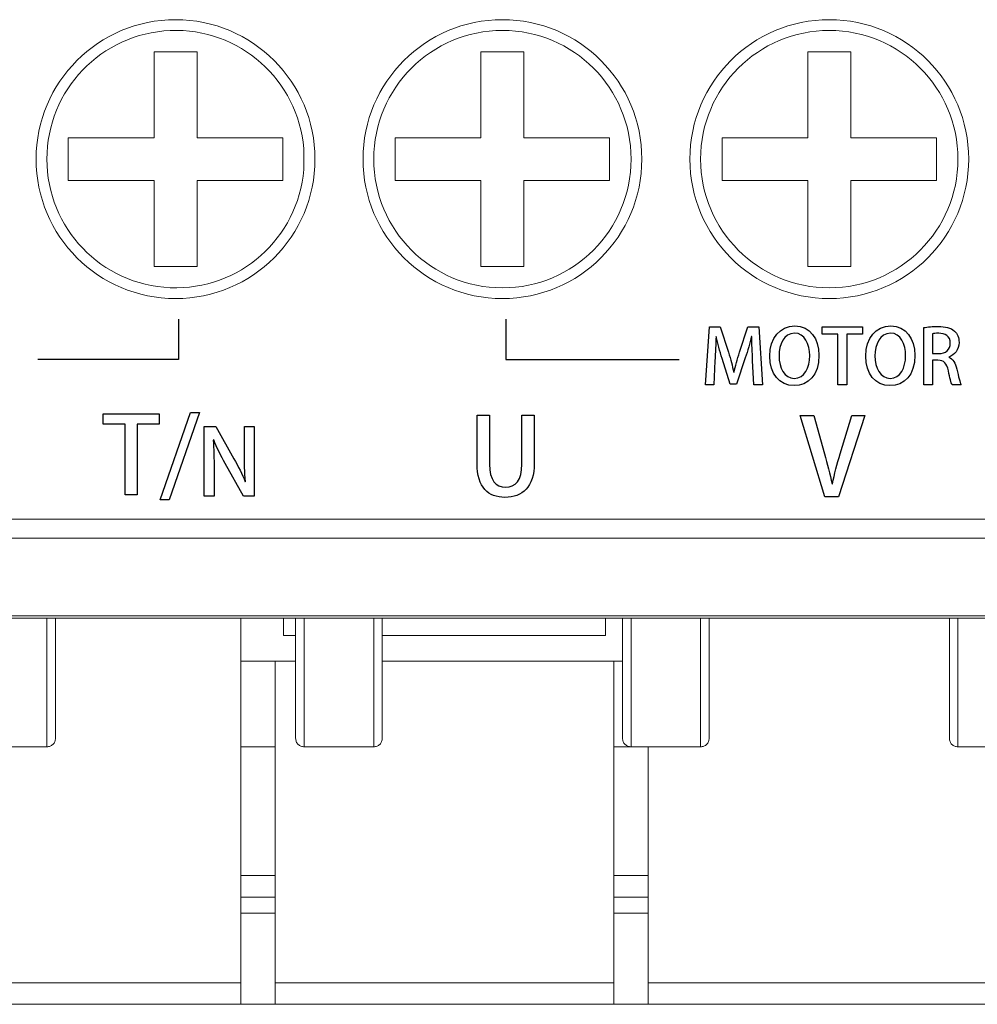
# Model space of a CAD drawing. Header units: millimetres. Extents: x -420 to 420, y -297 to 297.
# Tile 5 of 203: x -306 to -283, y -165 to -142. Entities that reach past the tile are written whole.
import ezdxf

# ---------------------------------------------------------------- set-up
doc = ezdxf.new("R2010")
doc.units = ezdxf.units.MM
doc.header["$MEASUREMENT"] = 0
doc.layers.add('layer 1', color=7, linetype='Continuous')

msp = doc.modelspace()

# ---------------------------------------------------------------- linework, layer by layer
at = {"layer": 'layer 1', "lineweight": 9}
for points, knots in [([(-298.7301, -144.8532), (-298.7301, -143.0582), (-300.1854, -141.6032), (-301.9802, -141.6032), (-301.9802, -141.6032), (-303.7752, -141.6032), (-305.2303, -143.0582), (-305.2303, -144.8532), (-305.2303, -144.8532), (-305.2303, -146.6481), (-303.7752, -148.1033), (-301.9802, -148.1033), (-301.9802, -148.1033), (-300.1854, -148.1033), (-298.7301, -146.6481), (-298.7301, -144.8532)], [0, 0, 0, 0, 0.2, 0.2, 0.2, 0.2, 0.4, 0.4, 0.4, 0.4, 0.6, 0.6, 0.6, 0.6, 1, 1, 1, 1]), ([(-291.11, -144.8532), (-291.11, -143.0582), (-292.5652, -141.6032), (-294.3601, -141.6032), (-294.3601, -141.6032), (-296.1551, -141.6032), (-297.6101, -143.0582), (-297.6101, -144.8532), (-297.6101, -144.8532), (-297.6101, -146.6481), (-296.1551, -148.1033), (-294.3601, -148.1033), (-294.3601, -148.1033), (-292.5652, -148.1033), (-291.11, -146.6481), (-291.11, -144.8532)], [0, 0, 0, 0, 0.2, 0.2, 0.2, 0.2, 0.4, 0.4, 0.4, 0.4, 0.6, 0.6, 0.6, 0.6, 1, 1, 1, 1]), ([(-283.4899, -144.8532), (-283.4899, -143.0582), (-284.9451, -141.6032), (-286.7399, -141.6032), (-286.7399, -141.6032), (-288.535, -141.6032), (-289.99, -143.0582), (-289.99, -144.8532), (-289.99, -144.8532), (-289.99, -146.6481), (-288.535, -148.1033), (-286.7399, -148.1033), (-286.7399, -148.1033), (-284.9451, -148.1033), (-283.4899, -146.6481), (-283.4899, -144.8532)], [0, 0, 0, 0, 0.2, 0.2, 0.2, 0.2, 0.4, 0.4, 0.4, 0.4, 0.6, 0.6, 0.6, 0.6, 1, 1, 1, 1]), ([(-298.9902, -144.6084), (-299.1216, -143.0046), (-300.4948, -141.79), (-302.1028, -141.8556), (-302.1028, -141.8556), (-303.7106, -141.9214), (-304.9803, -143.244), (-304.9803, -144.8532), (-304.9803, -144.8532), (-304.9803, -146.4625), (-303.7106, -147.7851), (-302.1028, -147.8507), (-302.1028, -147.8507), (-300.4948, -147.9165), (-299.1216, -146.7019), (-298.9902, -145.0978)], [0, 0, 0, 0, 0.2, 0.2, 0.2, 0.2, 0.4, 0.4, 0.4, 0.4, 0.6, 0.6, 0.6, 0.6, 1, 1, 1, 1]), ([(-291.36, -144.8532), (-291.36, -143.1962), (-292.7032, -141.8532), (-294.3601, -141.8532), (-294.3601, -141.8532), (-296.0169, -141.8532), (-297.3601, -143.1962), (-297.3601, -144.8532), (-297.3601, -144.8532), (-297.3601, -146.5101), (-296.0171, -147.8533), (-294.3601, -147.8533), (-294.3601, -147.8533), (-292.7032, -147.8533), (-291.36, -146.5101), (-291.36, -144.8532)], [0, 0, 0, 0, 0.2, 0.2, 0.2, 0.2, 0.4, 0.4, 0.4, 0.4, 0.6, 0.6, 0.6, 0.6, 1, 1, 1, 1]), ([(-283.7399, -144.8532), (-283.7399, -143.1962), (-285.0831, -141.8532), (-286.7399, -141.8532), (-286.7399, -141.8532), (-288.3968, -141.8532), (-289.74, -143.1962), (-289.74, -144.8532), (-289.74, -144.8532), (-289.74, -146.5101), (-288.397, -147.8533), (-286.7399, -147.8533), (-286.7399, -147.8533), (-285.0831, -147.8533), (-283.7399, -146.5101), (-283.7399, -144.8532)], [0, 0, 0, 0, 0.2, 0.2, 0.2, 0.2, 0.4, 0.4, 0.4, 0.4, 0.6, 0.6, 0.6, 0.6, 1, 1, 1, 1]), ([(-304.9803, -158.5535), (-304.9803, -158.5535), (-304.9803, -158.5535), (-304.9803, -158.5535), (-304.9803, -158.5535), (-304.9803, -158.5535), (-304.9803, -158.5179), (-304.9803, -158.4449), (-304.9803, -158.4449), (-304.9803, -158.3695), (-304.9803, -158.2539), (-304.9803, -158.0913), (-304.9803, -158.0913), (-304.9803, -157.9515), (-304.9803, -157.7769), (-304.9803, -157.5557), (-304.9803, -157.5557), (-304.9803, -157.3275), (-304.9803, -157.0497), (-304.9803, -156.7139), (-304.9803, -156.7139), (-304.9803, -156.5267), (-304.9803, -156.3211), (-304.9803, -156.1031), (-304.9803, -156.1031), (-304.9803, -155.9255), (-304.9803, -155.7394), (-304.9803, -155.5534)], [0, 0, 0, 0, 0.125, 0.125, 0.125, 0.125, 0.25, 0.25, 0.25, 0.25, 0.375, 0.375, 0.375, 0.375, 0.5, 0.5, 0.5, 0.5, 0.625, 0.625, 0.625, 0.625, 0.75, 0.75, 0.75, 0.75, 1, 1, 1, 1]), ([(-304.7803, -155.5534), (-304.7803, -155.7192), (-304.7803, -155.8853), (-304.7803, -156.0439), (-304.7803, -156.0439), (-304.7803, -156.2421), (-304.7803, -156.4289), (-304.7803, -156.5993), (-304.7803, -156.5993), (-304.7803, -156.9149), (-304.7803, -157.1753), (-304.7803, -157.3895), (-304.7803, -157.3895), (-304.7803, -157.6019), (-304.7803, -157.7691), (-304.7803, -157.9043), (-304.7803, -157.9043), (-304.7803, -158.1745), (-304.7803, -158.3167), (-304.7803, -158.3455), (-304.7803, -158.3455), (-304.7803, -158.3499), (-304.7803, -158.3517), (-304.7803, -158.3535)], [0, 0, 0, 0, 0.1428571, 0.1428571, 0.1428571, 0.1428571, 0.2857143, 0.2857143, 0.2857143, 0.2857143, 0.4285714, 0.4285714, 0.4285714, 0.4285714, 0.5714286, 0.5714286, 0.5714286, 0.5714286, 0.7142857, 0.7142857, 0.7142857, 0.7142857, 1, 1, 1, 1]), ([(-299.1802, -158.3535), (-299.1802, -158.3333), (-299.1802, -158.3133), (-299.1802, -158.2453), (-299.1802, -158.2453), (-299.1802, -158.1773), (-299.1802, -158.0617), (-299.1802, -157.9043), (-299.1802, -157.9043), (-299.1802, -157.7685), (-299.1802, -157.6017), (-299.1802, -157.3895), (-299.1802, -157.3895), (-299.1802, -157.1753), (-299.1802, -156.9149), (-299.1802, -156.5993), (-299.1802, -156.5993), (-299.1802, -156.4289), (-299.1802, -156.2421), (-299.1802, -156.0439), (-299.1802, -156.0439), (-299.1802, -155.8853), (-299.1802, -155.7192), (-299.1802, -155.5534)], [0, 0, 0, 0, 0.1428571, 0.1428571, 0.1428571, 0.1428571, 0.2857143, 0.2857143, 0.2857143, 0.2857143, 0.4285714, 0.4285714, 0.4285714, 0.4285714, 0.5714286, 0.5714286, 0.5714286, 0.5714286, 0.7142857, 0.7142857, 0.7142857, 0.7142857, 1, 1, 1, 1]), ([(-298.9802, -155.5534), (-298.9802, -155.5534), (-298.9802, -155.5534), (-298.9802, -155.5534), (-298.9802, -155.5534), (-298.9802, -155.7388), (-298.9802, -155.9253), (-298.9802, -156.1031), (-298.9802, -156.1031), (-298.9802, -156.3215), (-298.9802, -156.5267), (-298.9802, -156.7139), (-298.9802, -156.7139), (-298.9802, -157.0497), (-298.9802, -157.3277), (-298.9802, -157.5557), (-298.9802, -157.5557), (-298.9802, -157.7767), (-298.9802, -157.9505), (-298.9802, -158.0913), (-298.9802, -158.0913), (-298.9802, -158.1685), (-298.9802, -158.2359), (-298.9802, -158.2903), (-298.9802, -158.2903), (-298.9802, -158.4637), (-298.9802, -158.5085), (-298.9802, -158.5535)], [0, 0, 0, 0, 0.125, 0.125, 0.125, 0.125, 0.25, 0.25, 0.25, 0.25, 0.375, 0.375, 0.375, 0.375, 0.5, 0.5, 0.5, 0.5, 0.625, 0.625, 0.625, 0.625, 0.75, 0.75, 0.75, 0.75, 1, 1, 1, 1]), ([(-297.3601, -158.5535), (-297.3601, -158.5535), (-297.3601, -158.5535), (-297.3601, -158.5535), (-297.3601, -158.5535), (-297.3601, -158.5535), (-297.3601, -158.5179), (-297.3601, -158.4449), (-297.3601, -158.4449), (-297.3601, -158.3695), (-297.3601, -158.2539), (-297.3601, -158.0913), (-297.3601, -158.0913), (-297.3601, -157.9515), (-297.3601, -157.7769), (-297.3601, -157.5557), (-297.3601, -157.5557), (-297.3601, -157.3275), (-297.3601, -157.0497), (-297.3601, -156.7139), (-297.3601, -156.7139), (-297.3601, -156.5267), (-297.3601, -156.3211), (-297.3601, -156.1031), (-297.3601, -156.1031), (-297.3601, -155.9255), (-297.3601, -155.7394), (-297.3601, -155.5534)], [0, 0, 0, 0, 0.125, 0.125, 0.125, 0.125, 0.25, 0.25, 0.25, 0.25, 0.375, 0.375, 0.375, 0.375, 0.5, 0.5, 0.5, 0.5, 0.625, 0.625, 0.625, 0.625, 0.75, 0.75, 0.75, 0.75, 1, 1, 1, 1]), ([(-297.1601, -155.5534), (-297.1601, -155.7192), (-297.1601, -155.8853), (-297.1601, -156.0439), (-297.1601, -156.0439), (-297.1601, -156.2421), (-297.1601, -156.4289), (-297.1601, -156.5993), (-297.1601, -156.5993), (-297.1601, -156.9149), (-297.1601, -157.1753), (-297.1601, -157.3895), (-297.1601, -157.3895), (-297.1601, -157.6019), (-297.1601, -157.7691), (-297.1601, -157.9043), (-297.1601, -157.9043), (-297.1601, -158.1745), (-297.1601, -158.3167), (-297.1601, -158.3455), (-297.1601, -158.3455), (-297.1601, -158.3499), (-297.1601, -158.3517), (-297.1601, -158.3535)], [0, 0, 0, 0, 0.1428571, 0.1428571, 0.1428571, 0.1428571, 0.2857143, 0.2857143, 0.2857143, 0.2857143, 0.4285714, 0.4285714, 0.4285714, 0.4285714, 0.5714286, 0.5714286, 0.5714286, 0.5714286, 0.7142857, 0.7142857, 0.7142857, 0.7142857, 1, 1, 1, 1]), ([(-291.56, -158.3535), (-291.56, -158.3333), (-291.56, -158.3133), (-291.56, -158.2453), (-291.56, -158.2453), (-291.56, -158.1773), (-291.56, -158.0617), (-291.56, -157.9043), (-291.56, -157.9043), (-291.56, -157.7685), (-291.56, -157.6017), (-291.56, -157.3895), (-291.56, -157.3895), (-291.56, -157.1753), (-291.56, -156.9149), (-291.56, -156.5993), (-291.56, -156.5993), (-291.56, -156.4289), (-291.56, -156.2421), (-291.56, -156.0439), (-291.56, -156.0439), (-291.56, -155.8853), (-291.56, -155.7192), (-291.56, -155.5534)], [0, 0, 0, 0, 0.1428571, 0.1428571, 0.1428571, 0.1428571, 0.2857143, 0.2857143, 0.2857143, 0.2857143, 0.4285714, 0.4285714, 0.4285714, 0.4285714, 0.5714286, 0.5714286, 0.5714286, 0.5714286, 0.7142857, 0.7142857, 0.7142857, 0.7142857, 1, 1, 1, 1]), ([(-291.36, -155.5534), (-291.36, -155.5534), (-291.36, -155.5534), (-291.36, -155.5534), (-291.36, -155.5534), (-291.36, -155.7388), (-291.36, -155.9253), (-291.36, -156.1031), (-291.36, -156.1031), (-291.36, -156.3215), (-291.36, -156.5267), (-291.36, -156.7139), (-291.36, -156.7139), (-291.36, -157.0497), (-291.36, -157.3277), (-291.36, -157.5557), (-291.36, -157.5557), (-291.36, -157.7767), (-291.36, -157.9505), (-291.36, -158.0913), (-291.36, -158.0913), (-291.36, -158.1685), (-291.36, -158.2359), (-291.36, -158.2903), (-291.36, -158.2903), (-291.36, -158.4637), (-291.36, -158.5085), (-291.36, -158.5535)], [0, 0, 0, 0, 0.125, 0.125, 0.125, 0.125, 0.25, 0.25, 0.25, 0.25, 0.375, 0.375, 0.375, 0.375, 0.5, 0.5, 0.5, 0.5, 0.625, 0.625, 0.625, 0.625, 0.75, 0.75, 0.75, 0.75, 1, 1, 1, 1]), ([(-289.74, -158.5535), (-289.74, -158.5535), (-289.74, -158.5535), (-289.74, -158.5535), (-289.74, -158.5535), (-289.74, -158.5535), (-289.74, -158.5179), (-289.74, -158.4449), (-289.74, -158.4449), (-289.74, -158.3695), (-289.74, -158.2539), (-289.74, -158.0913), (-289.74, -158.0913), (-289.74, -157.9515), (-289.74, -157.7769), (-289.74, -157.5557), (-289.74, -157.5557), (-289.74, -157.3275), (-289.74, -157.0497), (-289.74, -156.7139), (-289.74, -156.7139), (-289.74, -156.5267), (-289.74, -156.3211), (-289.74, -156.1031), (-289.74, -156.1031), (-289.74, -155.9255), (-289.74, -155.7394), (-289.74, -155.5534)], [0, 0, 0, 0, 0.125, 0.125, 0.125, 0.125, 0.25, 0.25, 0.25, 0.25, 0.375, 0.375, 0.375, 0.375, 0.5, 0.5, 0.5, 0.5, 0.625, 0.625, 0.625, 0.625, 0.75, 0.75, 0.75, 0.75, 1, 1, 1, 1]), ([(-289.54, -155.5534), (-289.54, -155.7192), (-289.54, -155.8853), (-289.54, -156.0439), (-289.54, -156.0439), (-289.54, -156.2421), (-289.54, -156.4289), (-289.54, -156.5993), (-289.54, -156.5993), (-289.54, -156.9149), (-289.54, -157.1753), (-289.54, -157.3895), (-289.54, -157.3895), (-289.54, -157.6019), (-289.54, -157.7691), (-289.54, -157.9043), (-289.54, -157.9043), (-289.54, -158.1745), (-289.54, -158.3167), (-289.54, -158.3455), (-289.54, -158.3455), (-289.54, -158.3499), (-289.54, -158.3517), (-289.54, -158.3535)], [0, 0, 0, 0, 0.1428571, 0.1428571, 0.1428571, 0.1428571, 0.2857143, 0.2857143, 0.2857143, 0.2857143, 0.4285714, 0.4285714, 0.4285714, 0.4285714, 0.5714286, 0.5714286, 0.5714286, 0.5714286, 0.7142857, 0.7142857, 0.7142857, 0.7142857, 1, 1, 1, 1]), ([(-283.9399, -158.3535), (-283.9399, -158.3333), (-283.9399, -158.3133), (-283.9399, -158.2453), (-283.9399, -158.2453), (-283.9399, -158.1773), (-283.9399, -158.0617), (-283.9399, -157.9043), (-283.9399, -157.9043), (-283.9399, -157.7685), (-283.9399, -157.6017), (-283.9399, -157.3895), (-283.9399, -157.3895), (-283.9399, -157.1753), (-283.9399, -156.9149), (-283.9399, -156.5993), (-283.9399, -156.5993), (-283.9399, -156.4289), (-283.9399, -156.2421), (-283.9399, -156.0439), (-283.9399, -156.0439), (-283.9399, -155.8853), (-283.9399, -155.7192), (-283.9399, -155.5534)], [0, 0, 0, 0, 0.1428571, 0.1428571, 0.1428571, 0.1428571, 0.2857143, 0.2857143, 0.2857143, 0.2857143, 0.4285714, 0.4285714, 0.4285714, 0.4285714, 0.5714286, 0.5714286, 0.5714286, 0.5714286, 0.7142857, 0.7142857, 0.7142857, 0.7142857, 1, 1, 1, 1]), ([(-283.7399, -155.5534), (-283.7399, -155.5534), (-283.7399, -155.5534), (-283.7399, -155.5534), (-283.7399, -155.5534), (-283.7399, -155.7388), (-283.7399, -155.9253), (-283.7399, -156.1031), (-283.7399, -156.1031), (-283.7399, -156.3215), (-283.7399, -156.5267), (-283.7399, -156.7139), (-283.7399, -156.7139), (-283.7399, -157.0497), (-283.7399, -157.3277), (-283.7399, -157.5557), (-283.7399, -157.5557), (-283.7399, -157.7767), (-283.7399, -157.9505), (-283.7399, -158.0913), (-283.7399, -158.0913), (-283.7399, -158.1685), (-283.7399, -158.2359), (-283.7399, -158.2903), (-283.7399, -158.2903), (-283.7399, -158.4637), (-283.7399, -158.5085), (-283.7399, -158.5535)], [0, 0, 0, 0, 0.125, 0.125, 0.125, 0.125, 0.25, 0.25, 0.25, 0.25, 0.375, 0.375, 0.375, 0.375, 0.5, 0.5, 0.5, 0.5, 0.625, 0.625, 0.625, 0.625, 0.75, 0.75, 0.75, 0.75, 1, 1, 1, 1]), ([(-304.9803, -158.5535), (-304.9541, -158.5505), (-304.9279, -158.5475), (-304.9039, -158.5383), (-304.9039, -158.5383), (-304.8797, -158.5289), (-304.8577, -158.5135), (-304.8389, -158.4949), (-304.8389, -158.4949), (-304.8201, -158.4761), (-304.8047, -158.4541), (-304.7955, -158.4299), (-304.7955, -158.4299), (-304.7863, -158.4059), (-304.7833, -158.3797), (-304.7803, -158.3535)], [0, 0, 0, 0, 0.2, 0.2, 0.2, 0.2, 0.4, 0.4, 0.4, 0.4, 0.6, 0.6, 0.6, 0.6, 1, 1, 1, 1]), ([(-299.1802, -158.3535), (-299.1772, -158.3797), (-299.1742, -158.4059), (-299.165, -158.4299), (-299.165, -158.4299), (-299.1558, -158.4541), (-299.1404, -158.4761), (-299.1216, -158.4949), (-299.1216, -158.4949), (-299.103, -158.5135), (-299.081, -158.5289), (-299.0568, -158.5383), (-299.0568, -158.5383), (-299.0326, -158.5475), (-299.0064, -158.5505), (-298.9802, -158.5535)], [0, 0, 0, 0, 0.2, 0.2, 0.2, 0.2, 0.4, 0.4, 0.4, 0.4, 0.6, 0.6, 0.6, 0.6, 1, 1, 1, 1]), ([(-297.3601, -158.5535), (-297.3339, -158.5505), (-297.3077, -158.5475), (-297.2837, -158.5383), (-297.2837, -158.5383), (-297.2595, -158.5289), (-297.2375, -158.5135), (-297.2187, -158.4949), (-297.2187, -158.4949), (-297.1999, -158.4761), (-297.1845, -158.4541), (-297.1753, -158.4299), (-297.1753, -158.4299), (-297.1661, -158.4059), (-297.1631, -158.3797), (-297.1601, -158.3535)], [0, 0, 0, 0, 0.2, 0.2, 0.2, 0.2, 0.4, 0.4, 0.4, 0.4, 0.6, 0.6, 0.6, 0.6, 1, 1, 1, 1]), ([(-291.56, -158.3535), (-291.557, -158.3797), (-291.554, -158.4059), (-291.5448, -158.4299), (-291.5448, -158.4299), (-291.5356, -158.4541), (-291.5202, -158.4761), (-291.5014, -158.4949), (-291.5014, -158.4949), (-291.4828, -158.5135), (-291.4608, -158.5289), (-291.4366, -158.5383), (-291.4366, -158.5383), (-291.4124, -158.5475), (-291.3862, -158.5505), (-291.36, -158.5535)], [0, 0, 0, 0, 0.2, 0.2, 0.2, 0.2, 0.4, 0.4, 0.4, 0.4, 0.6, 0.6, 0.6, 0.6, 1, 1, 1, 1]), ([(-289.54, -158.3535), (-289.543, -158.3797), (-289.546, -158.4059), (-289.5552, -158.4299), (-289.5552, -158.4299), (-289.5644, -158.4541), (-289.5798, -158.4761), (-289.5986, -158.4949), (-289.5986, -158.4949), (-289.6174, -158.5135), (-289.6394, -158.5289), (-289.6636, -158.5383), (-289.6636, -158.5383), (-289.6876, -158.5475), (-289.7138, -158.5505), (-289.74, -158.5535)], [0, 0, 0, 0, 0.2, 0.2, 0.2, 0.2, 0.4, 0.4, 0.4, 0.4, 0.6, 0.6, 0.6, 0.6, 1, 1, 1, 1]), ([(-283.7399, -158.5535), (-283.7661, -158.5505), (-283.7923, -158.5475), (-283.8165, -158.5383), (-283.8165, -158.5383), (-283.8407, -158.5289), (-283.8627, -158.5135), (-283.8813, -158.4949), (-283.8813, -158.4949), (-283.9001, -158.4761), (-283.9155, -158.4541), (-283.9247, -158.4299), (-283.9247, -158.4299), (-283.9339, -158.4059), (-283.9369, -158.3797), (-283.9399, -158.3535)], [0, 0, 0, 0, 0.2, 0.2, 0.2, 0.2, 0.4, 0.4, 0.4, 0.4, 0.6, 0.6, 0.6, 0.6, 1, 1, 1, 1])]:
    msp.add_open_spline(points, degree=3, knots=knots, dxfattribs=at)
for points in [[(-301.4802, -142.3532), (-301.4802, -142.3532), (-302.4802, -142.3532), (-302.4802, -142.3532)], [(-302.4802, -142.3532), (-302.4802, -142.3532), (-302.4802, -144.3532), (-302.4802, -144.3532)], [(-301.4802, -142.3532), (-301.4802, -142.3532), (-301.4802, -144.3532), (-301.4802, -144.3532)], [(-293.8601, -142.3532), (-293.8601, -142.3532), (-294.8601, -142.3532), (-294.8601, -142.3532)], [(-294.8601, -142.3532), (-294.8601, -142.3532), (-294.8601, -144.3532), (-294.8601, -144.3532)], [(-293.8601, -142.3532), (-293.8601, -142.3532), (-293.8601, -144.3532), (-293.8601, -144.3532)], [(-286.2399, -142.3532), (-286.2399, -142.3532), (-287.2399, -142.3532), (-287.2399, -142.3532)], [(-287.2399, -142.3532), (-287.2399, -142.3532), (-287.2399, -144.3532), (-287.2399, -144.3532)], [(-286.2399, -142.3532), (-286.2399, -142.3532), (-286.2399, -144.3532), (-286.2399, -144.3532)], [(-304.4803, -144.3532), (-304.4803, -144.3532), (-302.4802, -144.3532), (-302.4802, -144.3532)], [(-304.4803, -144.3532), (-304.4803, -144.3532), (-304.4803, -145.3533), (-304.4803, -145.3533)], [(-301.4802, -144.3532), (-301.4802, -144.3532), (-299.4802, -144.3532), (-299.4802, -144.3532)], [(-299.4802, -144.3532), (-299.4802, -144.3532), (-299.4802, -145.3533), (-299.4802, -145.3533)], [(-296.8601, -144.3532), (-296.8601, -144.3532), (-294.8601, -144.3532), (-294.8601, -144.3532)], [(-296.8601, -144.3532), (-296.8601, -144.3532), (-296.8601, -145.3533), (-296.8601, -145.3533)], [(-293.8601, -144.3532), (-293.8601, -144.3532), (-291.86, -144.3532), (-291.86, -144.3532)], [(-291.86, -144.3532), (-291.86, -144.3532), (-291.86, -145.3533), (-291.86, -145.3533)], [(-289.24, -144.3532), (-289.24, -144.3532), (-287.2399, -144.3532), (-287.2399, -144.3532)], [(-289.24, -144.3532), (-289.24, -144.3532), (-289.24, -145.3533), (-289.24, -145.3533)], [(-286.2399, -144.3532), (-286.2399, -144.3532), (-284.2399, -144.3532), (-284.2399, -144.3532)], [(-284.2399, -144.3532), (-284.2399, -144.3532), (-284.2399, -145.3533), (-284.2399, -145.3533)], [(-298.9902, -144.6084), (-298.9902, -144.6084), (-298.9902, -145.0978), (-298.9902, -145.0978)], [(-304.4803, -145.3533), (-304.4803, -145.3533), (-302.4802, -145.3533), (-302.4802, -145.3533)], [(-302.4802, -145.3533), (-302.4802, -145.3533), (-302.4802, -147.3533), (-302.4802, -147.3533)], [(-301.4802, -145.3533), (-301.4802, -145.3533), (-301.4802, -147.3533), (-301.4802, -147.3533)], [(-301.4802, -145.3533), (-301.4802, -145.3533), (-299.4802, -145.3533), (-299.4802, -145.3533)], [(-296.8601, -145.3533), (-296.8601, -145.3533), (-294.8601, -145.3533), (-294.8601, -145.3533)], [(-294.8601, -145.3533), (-294.8601, -145.3533), (-294.8601, -147.3533), (-294.8601, -147.3533)], [(-293.8601, -145.3533), (-293.8601, -145.3533), (-291.86, -145.3533), (-291.86, -145.3533)], [(-293.8601, -145.3533), (-293.8601, -145.3533), (-293.8601, -147.3533), (-293.8601, -147.3533)], [(-289.24, -145.3533), (-289.24, -145.3533), (-287.2399, -145.3533), (-287.2399, -145.3533)], [(-287.2399, -145.3533), (-287.2399, -145.3533), (-287.2399, -147.3533), (-287.2399, -147.3533)], [(-286.2399, -145.3533), (-286.2399, -145.3533), (-284.2399, -145.3533), (-284.2399, -145.3533)], [(-286.2399, -145.3533), (-286.2399, -145.3533), (-286.2399, -147.3533), (-286.2399, -147.3533)], [(-301.4802, -147.3533), (-301.4802, -147.3533), (-302.4802, -147.3533), (-302.4802, -147.3533)], [(-293.8601, -147.3533), (-293.8601, -147.3533), (-294.8601, -147.3533), (-294.8601, -147.3533)], [(-286.2399, -147.3533), (-286.2399, -147.3533), (-287.2399, -147.3533), (-287.2399, -147.3533)], [(-332.2108, -153.2444), (-332.2108, -153.2444), (-259.2094, -153.2444), (-259.2094, -153.2444)], [(-259.2094, -153.6916), (-259.2094, -153.6916), (-332.2108, -153.6916), (-332.2108, -153.6916)], [(-332.2108, -155.5006), (-332.2108, -155.5006), (-259.2094, -155.5006), (-259.2094, -155.5006)], [(-259.2094, -155.5534), (-259.2094, -155.5534), (-332.2108, -155.5534), (-332.2108, -155.5534)], [(-300.4602, -155.5534), (-300.4602, -155.5534), (-300.4602, -164.0536), (-300.4602, -164.0536)], [(-299.4602, -155.5534), (-299.4602, -155.5534), (-299.4602, -155.9535), (-299.4602, -155.9535)], [(-291.96, -155.9535), (-291.96, -155.9535), (-291.96, -155.5534), (-291.96, -155.5534)], [(-299.2022, -155.9535), (-299.2022, -155.9535), (-299.4602, -155.9535), (-299.4602, -155.9535)], [(-291.96, -155.9535), (-291.96, -155.9535), (-297.1667, -155.9535), (-297.1667, -155.9535)], [(-299.6602, -156.5535), (-299.6602, -156.5535), (-300.4602, -156.5535), (-300.4602, -156.5535)], [(-299.6602, -156.5535), (-299.6602, -156.5535), (-299.6602, -164.0536), (-299.6602, -164.0536)], [(-299.1802, -156.5535), (-299.1802, -156.5535), (-299.6602, -156.5535), (-299.6602, -156.5535)], [(-291.76, -156.5535), (-291.76, -156.5535), (-297.1601, -156.5535), (-297.1601, -156.5535)], [(-291.56, -156.5535), (-291.56, -156.5535), (-291.76, -156.5535), (-291.76, -156.5535)], [(-291.76, -164.0536), (-291.76, -164.0536), (-291.76, -156.5535), (-291.76, -156.5535)], [(-304.9803, -158.5535), (-304.9803, -158.5535), (-306.6003, -158.5535), (-306.6003, -158.5535)], [(-299.6602, -158.5535), (-299.6602, -158.5535), (-300.4602, -158.5535), (-300.4602, -158.5535)], [(-297.3601, -158.5535), (-297.3601, -158.5535), (-298.9802, -158.5535), (-298.9802, -158.5535)], [(-290.96, -158.5535), (-290.96, -158.5535), (-291.76, -158.5535), (-291.76, -158.5535)], [(-289.74, -158.5535), (-289.74, -158.5535), (-291.36, -158.5535), (-291.36, -158.5535)], [(-290.96, -158.5535), (-290.96, -158.5535), (-290.96, -164.0536), (-290.96, -164.0536)], [(-282.1198, -158.5535), (-282.1198, -158.5535), (-283.7399, -158.5535), (-283.7399, -158.5535)], [(-300.4602, -161.5536), (-300.4602, -161.5536), (-299.6602, -161.5536), (-299.6602, -161.5536)], [(-291.76, -161.5536), (-291.76, -161.5536), (-290.96, -161.5536), (-290.96, -161.5536)], [(-300.4602, -162.0536), (-300.4602, -162.0536), (-299.6602, -162.0536), (-299.6602, -162.0536)], [(-291.76, -162.0536), (-291.76, -162.0536), (-290.96, -162.0536), (-290.96, -162.0536)], [(-300.4602, -162.43), (-300.4602, -162.43), (-299.6602, -162.43), (-299.6602, -162.43)], [(-291.76, -162.43), (-291.76, -162.43), (-290.96, -162.43), (-290.96, -162.43)], [(-320.8106, -164.0536), (-320.8106, -164.0536), (-300.4602, -164.0536), (-300.4602, -164.0536)], [(-300.4602, -164.0536), (-300.4602, -164.0536), (-300.4602, -164.5536), (-300.4602, -164.5536)], [(-299.6602, -164.0536), (-299.6602, -164.0536), (-291.76, -164.0536), (-291.76, -164.0536)], [(-299.6602, -164.5536), (-299.6602, -164.5536), (-299.6602, -164.0536), (-299.6602, -164.0536)], [(-291.76, -164.0536), (-291.76, -164.0536), (-291.76, -164.5536), (-291.76, -164.5536)], [(-290.96, -164.0536), (-290.96, -164.0536), (-270.6096, -164.0536), (-270.6096, -164.0536)], [(-290.96, -164.5536), (-290.96, -164.5536), (-290.96, -164.0536), (-290.96, -164.0536)], [(-300.4602, -164.5536), (-300.4602, -164.5536), (-320.8106, -164.5536), (-320.8106, -164.5536)], [(-300.4602, -164.5536), (-300.4602, -164.5536), (-299.6602, -164.5536), (-299.6602, -164.5536)], [(-291.76, -164.5536), (-291.76, -164.5536), (-299.6602, -164.5536), (-299.6602, -164.5536)], [(-291.76, -164.5536), (-291.76, -164.5536), (-290.96, -164.5536), (-290.96, -164.5536)], [(-270.6096, -164.5536), (-270.6096, -164.5536), (-290.96, -164.5536), (-290.96, -164.5536)]]:
    msp.add_open_spline(points, degree=3, dxfattribs=at)
at = {"layer": 'layer 1', "lineweight": 25}
for points in [[(-301.9128, -148.5867), (-301.9128, -148.5867), (-301.9128, -149.5221), (-301.9128, -149.5221), (-301.9128, -149.5221), (-301.9128, -149.5221), (-305.1881, -149.5221), (-305.1881, -149.5221)], [(-294.2813, -148.5867), (-294.2813, -148.5867), (-294.2813, -149.5221), (-294.2813, -149.5221), (-294.2813, -149.5221), (-294.2813, -149.5221), (-290.2408, -149.5221), (-290.2408, -149.5221)]]:
    msp.add_open_spline(points, degree=3, knots=[0, 0, 0, 0, 0.3333333, 0.3333333, 0.3333333, 0.3333333, 1, 1, 1, 1], dxfattribs=at)
at = {"layer": 'layer 1'}
for points, knots in [([(-288.3805, -148.7616), (-288.3805, -148.7616), (-288.6362, -148.7616), (-288.6362, -148.7616), (-288.6362, -148.7616), (-288.6362, -148.7616), (-288.832, -149.3542), (-288.832, -149.3542), (-288.832, -149.3542), (-288.8849, -149.5218), (-288.9273, -149.6753), (-288.9608, -149.8199), (-288.9608, -149.8199), (-288.9608, -149.8199), (-288.9661, -149.8199), (-288.9661, -149.8199), (-288.9661, -149.8199), (-288.9996, -149.6717), (-289.0402, -149.5218), (-289.0895, -149.356), (-289.0895, -149.356), (-289.0895, -149.356), (-289.28, -148.7616), (-289.28, -148.7616), (-289.28, -148.7616), (-289.28, -148.7616), (-289.534, -148.7616), (-289.534, -148.7616), (-289.534, -148.7616), (-289.534, -148.7616), (-289.6258, -150.1127), (-289.6258, -150.1127), (-289.6258, -150.1127), (-289.6258, -150.1127), (-289.4353, -150.1127), (-289.4353, -150.1127), (-289.4353, -150.1127), (-289.4353, -150.1127), (-289.4053, -149.5553), (-289.4053, -149.5553), (-289.4053, -149.5553), (-289.3947, -149.3666), (-289.3841, -149.1531), (-289.3806, -148.9856), (-289.3806, -148.9856), (-289.3806, -148.9856), (-289.3753, -148.9856), (-289.3753, -148.9856), (-289.3753, -148.9856), (-289.3418, -149.1478), (-289.2942, -149.3242), (-289.2395, -149.5006), (-289.2395, -149.5006), (-289.2395, -149.5006), (-289.0543, -150.1004), (-289.0543, -150.1004), (-289.0543, -150.1004), (-289.0543, -150.1004), (-288.9008, -150.1004), (-288.9008, -150.1004), (-288.9008, -150.1004), (-288.9008, -150.1004), (-288.6997, -149.4883), (-288.6997, -149.4883), (-288.6997, -149.4883), (-288.6433, -149.3172), (-288.5904, -149.1443), (-288.5498, -148.9856), (-288.5498, -148.9856), (-288.5498, -148.9856), (-288.5445, -148.9856), (-288.5445, -148.9856), (-288.5445, -148.9856), (-288.5463, -149.1531), (-288.5357, -149.3613), (-288.5269, -149.5447), (-288.5269, -149.5447), (-288.5269, -149.5447), (-288.4969, -150.1127), (-288.4969, -150.1127), (-288.4969, -150.1127), (-288.4969, -150.1127), (-288.2993, -150.1127), (-288.2993, -150.1127), (-288.2993, -150.1127), (-288.2993, -150.1127), (-288.3805, -148.7616), (-288.3805, -148.7616)], [0, 0, 0, 0, 0.0434783, 0.0434783, 0.0434783, 0.0434783, 0.0869565, 0.0869565, 0.0869565, 0.0869565, 0.1304348, 0.1304348, 0.1304348, 0.1304348, 0.173913, 0.173913, 0.173913, 0.173913, 0.2173913, 0.2173913, 0.2173913, 0.2173913, 0.2608696, 0.2608696, 0.2608696, 0.2608696, 0.3043478, 0.3043478, 0.3043478, 0.3043478, 0.3478261, 0.3478261, 0.3478261, 0.3478261, 0.3913043, 0.3913043, 0.3913043, 0.3913043, 0.4347826, 0.4347826, 0.4347826, 0.4347826, 0.4782609, 0.4782609, 0.4782609, 0.4782609, 0.5217391, 0.5217391, 0.5217391, 0.5217391, 0.5652174, 0.5652174, 0.5652174, 0.5652174, 0.6086957, 0.6086957, 0.6086957, 0.6086957, 0.6521739, 0.6521739, 0.6521739, 0.6521739, 0.6956522, 0.6956522, 0.6956522, 0.6956522, 0.7391304, 0.7391304, 0.7391304, 0.7391304, 0.7826087, 0.7826087, 0.7826087, 0.7826087, 0.826087, 0.826087, 0.826087, 0.826087, 0.8695652, 0.8695652, 0.8695652, 0.8695652, 0.9130435, 0.9130435, 0.9130435, 0.9130435, 1, 1, 1, 1]), ([(-287.5443, -148.7421), (-287.89, -148.7421), (-288.1264, -149.0208), (-288.1264, -149.4459), (-288.1264, -149.4459), (-288.1264, -149.8534), (-287.9059, -150.1321), (-287.562, -150.1321), (-287.562, -150.1321), (-287.2339, -150.1321), (-286.9816, -149.894), (-286.9816, -149.4248), (-286.9816, -149.4248), (-286.9816, -149.0367), (-287.1862, -148.7421), (-287.5443, -148.7421)], [0, 0, 0, 0, 0.2, 0.2, 0.2, 0.2, 0.4, 0.4, 0.4, 0.4, 0.6, 0.6, 0.6, 0.6, 1, 1, 1, 1]), ([(-287.5514, -148.9097), (-287.3097, -148.9097), (-287.1968, -149.1743), (-287.1968, -149.4318), (-287.1968, -149.4318), (-287.1968, -149.7194), (-287.3185, -149.9645), (-287.5549, -149.9645), (-287.5549, -149.9645), (-287.7877, -149.9645), (-287.9112, -149.7141), (-287.9112, -149.4407), (-287.9112, -149.4407), (-287.9112, -149.1761), (-287.8001, -148.9097), (-287.5514, -148.9097)], [0, 0, 0, 0, 0.2, 0.2, 0.2, 0.2, 0.4, 0.4, 0.4, 0.4, 0.6, 0.6, 0.6, 0.6, 1, 1, 1, 1]), ([(-285.9691, -148.7616), (-285.9691, -148.7616), (-286.9022, -148.7616), (-286.9022, -148.7616), (-286.9022, -148.7616), (-286.9022, -148.7616), (-286.9022, -148.9362), (-286.9022, -148.9362), (-286.9022, -148.9362), (-286.9022, -148.9362), (-286.5389, -148.9362), (-286.5389, -148.9362), (-286.5389, -148.9362), (-286.5389, -148.9362), (-286.5389, -150.1127), (-286.5389, -150.1127), (-286.5389, -150.1127), (-286.5389, -150.1127), (-286.3342, -150.1127), (-286.3342, -150.1127), (-286.3342, -150.1127), (-286.3342, -150.1127), (-286.3342, -148.9362), (-286.3342, -148.9362), (-286.3342, -148.9362), (-286.3342, -148.9362), (-285.9691, -148.9362), (-285.9691, -148.9362), (-285.9691, -148.9362), (-285.9691, -148.9362), (-285.9691, -148.7616), (-285.9691, -148.7616)], [0, 0, 0, 0, 0.1111111, 0.1111111, 0.1111111, 0.1111111, 0.2222222, 0.2222222, 0.2222222, 0.2222222, 0.3333333, 0.3333333, 0.3333333, 0.3333333, 0.4444444, 0.4444444, 0.4444444, 0.4444444, 0.5555556, 0.5555556, 0.5555556, 0.5555556, 0.6666667, 0.6666667, 0.6666667, 0.6666667, 0.7777778, 0.7777778, 0.7777778, 0.7777778, 1, 1, 1, 1]), ([(-285.3076, -148.7421), (-285.6533, -148.7421), (-285.8897, -149.0208), (-285.8897, -149.4459), (-285.8897, -149.4459), (-285.8897, -149.8534), (-285.6692, -150.1321), (-285.3253, -150.1321), (-285.3253, -150.1321), (-284.9972, -150.1321), (-284.7449, -149.894), (-284.7449, -149.4248), (-284.7449, -149.4248), (-284.7449, -149.0367), (-284.9495, -148.7421), (-285.3076, -148.7421)], [0, 0, 0, 0, 0.2, 0.2, 0.2, 0.2, 0.4, 0.4, 0.4, 0.4, 0.6, 0.6, 0.6, 0.6, 1, 1, 1, 1]), ([(-285.3147, -148.9097), (-285.073, -148.9097), (-284.9601, -149.1743), (-284.9601, -149.4318), (-284.9601, -149.4318), (-284.9601, -149.7194), (-285.0818, -149.9645), (-285.3182, -149.9645), (-285.3182, -149.9645), (-285.551, -149.9645), (-285.6745, -149.7141), (-285.6745, -149.4407), (-285.6745, -149.4407), (-285.6745, -149.1761), (-285.5634, -148.9097), (-285.3147, -148.9097)], [0, 0, 0, 0, 0.2, 0.2, 0.2, 0.2, 0.4, 0.4, 0.4, 0.4, 0.6, 0.6, 0.6, 0.6, 1, 1, 1, 1]), ([(-283.9564, -149.4671), (-283.8206, -149.416), (-283.7148, -149.2978), (-283.7148, -149.1249), (-283.7148, -149.1249), (-283.7148, -149.0156), (-283.7518, -148.9221), (-283.8224, -148.8603), (-283.8224, -148.8603), (-283.907, -148.7845), (-284.0305, -148.7527), (-284.2069, -148.7527), (-284.2069, -148.7527), (-284.3286, -148.7527), (-284.4486, -148.7651), (-284.535, -148.781), (-284.535, -148.781), (-284.535, -148.781), (-284.535, -150.1127), (-284.535, -150.1127), (-284.535, -150.1127), (-284.535, -150.1127), (-284.3321, -150.1127), (-284.3321, -150.1127), (-284.3321, -150.1127), (-284.3321, -150.1127), (-284.3321, -149.5412), (-284.3321, -149.5412), (-284.3321, -149.5412), (-284.3321, -149.5412), (-284.2087, -149.5412), (-284.2087, -149.5412), (-284.2087, -149.5412), (-284.0658, -149.5412), (-284.0005, -149.61), (-283.9635, -149.7899), (-283.9635, -149.7899), (-283.93, -149.9557), (-283.8982, -150.0739), (-283.8788, -150.1127), (-283.8788, -150.1127), (-283.8788, -150.1127), (-283.6671, -150.1127), (-283.6671, -150.1127), (-283.6671, -150.1127), (-283.6936, -150.0615), (-283.7271, -149.9222), (-283.7677, -149.7458), (-283.7677, -149.7458), (-283.7994, -149.6029), (-283.8559, -149.5077), (-283.9564, -149.4706), (-283.9564, -149.4706), (-283.9564, -149.4706), (-283.9564, -149.4671), (-283.9564, -149.4671)], [0, 0, 0, 0, 0.0666667, 0.0666667, 0.0666667, 0.0666667, 0.1333333, 0.1333333, 0.1333333, 0.1333333, 0.2, 0.2, 0.2, 0.2, 0.2666667, 0.2666667, 0.2666667, 0.2666667, 0.3333333, 0.3333333, 0.3333333, 0.3333333, 0.4, 0.4, 0.4, 0.4, 0.4666667, 0.4666667, 0.4666667, 0.4666667, 0.5333333, 0.5333333, 0.5333333, 0.5333333, 0.6, 0.6, 0.6, 0.6, 0.6666667, 0.6666667, 0.6666667, 0.6666667, 0.7333333, 0.7333333, 0.7333333, 0.7333333, 0.8, 0.8, 0.8, 0.8, 0.8666667, 0.8666667, 0.8666667, 0.8666667, 1, 1, 1, 1]), ([(-284.3321, -149.3877), (-284.3321, -149.3877), (-284.3321, -148.9238), (-284.3321, -148.9238), (-284.3321, -148.9238), (-284.3074, -148.9168), (-284.2581, -148.9115), (-284.1893, -148.9115), (-284.1893, -148.9115), (-284.0429, -148.9115), (-283.9194, -148.9715), (-283.9194, -149.1461), (-283.9194, -149.1461), (-283.9194, -149.2907), (-284.0252, -149.3877), (-284.1946, -149.3877), (-284.1946, -149.3877), (-284.1946, -149.3877), (-284.3321, -149.3877), (-284.3321, -149.3877)], [0, 0, 0, 0, 0.1666667, 0.1666667, 0.1666667, 0.1666667, 0.3333333, 0.3333333, 0.3333333, 0.3333333, 0.5, 0.5, 0.5, 0.5, 0.6666667, 0.6666667, 0.6666667, 0.6666667, 1, 1, 1, 1]), ([(-301.4221, -150.7614), (-301.4221, -150.7614), (-301.632, -150.7614), (-301.632, -150.7614), (-301.632, -150.7614), (-301.632, -150.7614), (-302.3383, -152.7937), (-302.3383, -152.7937), (-302.3383, -152.7937), (-302.3383, -152.7937), (-302.1309, -152.7937), (-302.1309, -152.7937), (-302.1309, -152.7937), (-302.1309, -152.7937), (-301.4221, -150.7614), (-301.4221, -150.7614)], [0, 0, 0, 0, 0.2, 0.2, 0.2, 0.2, 0.4, 0.4, 0.4, 0.4, 0.6, 0.6, 0.6, 0.6, 1, 1, 1, 1]), ([(-302.3605, -150.7885), (-302.3605, -150.7885), (-303.6668, -150.7885), (-303.6668, -150.7885), (-303.6668, -150.7885), (-303.6668, -150.7885), (-303.6668, -151.033), (-303.6668, -151.033), (-303.6668, -151.033), (-303.6668, -151.033), (-303.1581, -151.033), (-303.1581, -151.033), (-303.1581, -151.033), (-303.1581, -151.033), (-303.1581, -152.6801), (-303.1581, -152.6801), (-303.1581, -152.6801), (-303.1581, -152.6801), (-302.8716, -152.6801), (-302.8716, -152.6801), (-302.8716, -152.6801), (-302.8716, -152.6801), (-302.8716, -151.033), (-302.8716, -151.033), (-302.8716, -151.033), (-302.8716, -151.033), (-302.3605, -151.033), (-302.3605, -151.033), (-302.3605, -151.033), (-302.3605, -151.033), (-302.3605, -150.7885), (-302.3605, -150.7885)], [0, 0, 0, 0, 0.1111111, 0.1111111, 0.1111111, 0.1111111, 0.2222222, 0.2222222, 0.2222222, 0.2222222, 0.3333333, 0.3333333, 0.3333333, 0.3333333, 0.4444444, 0.4444444, 0.4444444, 0.4444444, 0.5555556, 0.5555556, 0.5555556, 0.5555556, 0.6666667, 0.6666667, 0.6666667, 0.6666667, 0.7777778, 0.7777778, 0.7777778, 0.7777778, 1, 1, 1, 1]), ([(-293.6184, -150.819), (-293.6184, -150.819), (-293.9049, -150.819), (-293.9049, -150.819), (-293.9049, -150.819), (-293.9049, -150.819), (-293.9049, -151.964), (-293.9049, -151.964), (-293.9049, -151.964), (-293.9049, -152.3402), (-294.053, -152.5032), (-294.2901, -152.5032), (-294.2901, -152.5032), (-294.5074, -152.5032), (-294.663, -152.3427), (-294.663, -151.964), (-294.663, -151.964), (-294.663, -151.964), (-294.663, -150.819), (-294.663, -150.819), (-294.663, -150.819), (-294.663, -150.819), (-294.9494, -150.819), (-294.9494, -150.819), (-294.9494, -150.819), (-294.9494, -150.819), (-294.9494, -151.9467), (-294.9494, -151.9467), (-294.9494, -151.9467), (-294.9494, -152.5106), (-294.6877, -152.7378), (-294.3, -152.7378), (-294.3, -152.7378), (-293.8975, -152.7378), (-293.6184, -152.5007), (-293.6184, -151.9393), (-293.6184, -151.9393), (-293.6184, -151.9393), (-293.6184, -150.819), (-293.6184, -150.819)], [0, 0, 0, 0, 0.0909091, 0.0909091, 0.0909091, 0.0909091, 0.1818182, 0.1818182, 0.1818182, 0.1818182, 0.2727273, 0.2727273, 0.2727273, 0.2727273, 0.3636364, 0.3636364, 0.3636364, 0.3636364, 0.4545455, 0.4545455, 0.4545455, 0.4545455, 0.5454545, 0.5454545, 0.5454545, 0.5454545, 0.6363636, 0.6363636, 0.6363636, 0.6363636, 0.7272727, 0.7272727, 0.7272727, 0.7272727, 0.8181818, 0.8181818, 0.8181818, 0.8181818, 1, 1, 1, 1]), ([(-286.2178, -150.8321), (-286.2178, -150.8321), (-286.4845, -151.7228), (-286.4845, -151.7228), (-286.4845, -151.7228), (-286.5561, -151.9553), (-286.6227, -152.1952), (-286.6672, -152.42), (-286.6672, -152.42), (-286.6672, -152.42), (-286.6746, -152.42), (-286.6746, -152.42), (-286.6746, -152.42), (-286.7215, -152.1928), (-286.7832, -151.9602), (-286.8524, -151.7203), (-286.8524, -151.7203), (-286.8524, -151.7203), (-287.1018, -150.8321), (-287.1018, -150.8321), (-287.1018, -150.8321), (-287.1018, -150.8321), (-287.4154, -150.8321), (-287.4154, -150.8321), (-287.4154, -150.8321), (-287.4154, -150.8321), (-286.8425, -152.7237), (-286.8425, -152.7237), (-286.8425, -152.7237), (-286.8425, -152.7237), (-286.524, -152.7237), (-286.524, -152.7237), (-286.524, -152.7237), (-286.524, -152.7237), (-285.9115, -150.8321), (-285.9115, -150.8321), (-285.9115, -150.8321), (-285.9115, -150.8321), (-286.2178, -150.8321), (-286.2178, -150.8321)], [0, 0, 0, 0, 0.0909091, 0.0909091, 0.0909091, 0.0909091, 0.1818182, 0.1818182, 0.1818182, 0.1818182, 0.2727273, 0.2727273, 0.2727273, 0.2727273, 0.3636364, 0.3636364, 0.3636364, 0.3636364, 0.4545455, 0.4545455, 0.4545455, 0.4545455, 0.5454545, 0.5454545, 0.5454545, 0.5454545, 0.6363636, 0.6363636, 0.6363636, 0.6363636, 0.7272727, 0.7272727, 0.7272727, 0.7272727, 0.8181818, 0.8181818, 0.8181818, 0.8181818, 1, 1, 1, 1]), ([(-300.1494, -151.0854), (-300.1494, -151.0854), (-300.3759, -151.0854), (-300.3759, -151.0854), (-300.3759, -151.0854), (-300.3759, -151.0854), (-300.3759, -151.683), (-300.3759, -151.683), (-300.3759, -151.683), (-300.3759, -151.9416), (-300.3695, -152.1494), (-300.3505, -152.3699), (-300.3505, -152.3699), (-300.3505, -152.3699), (-300.3568, -152.372), (-300.3568, -152.372), (-300.3568, -152.372), (-300.4267, -152.2002), (-300.5177, -152.0136), (-300.6193, -151.8358), (-300.6193, -151.8358), (-300.6193, -151.8358), (-301.0427, -151.0854), (-301.0427, -151.0854), (-301.0427, -151.0854), (-301.0427, -151.0854), (-301.3094, -151.0854), (-301.3094, -151.0854), (-301.3094, -151.0854), (-301.3094, -151.0854), (-301.3094, -152.7068), (-301.3094, -152.7068), (-301.3094, -152.7068), (-301.3094, -152.7068), (-301.0829, -152.7068), (-301.0829, -152.7068), (-301.0829, -152.7068), (-301.0829, -152.7068), (-301.0829, -152.1007), (-301.0829, -152.1007), (-301.0829, -152.1007), (-301.0829, -151.8167), (-301.0871, -151.6068), (-301.0998, -151.4011), (-301.0998, -151.4011), (-301.0998, -151.4011), (-301.0913, -151.399), (-301.0913, -151.399), (-301.0913, -151.399), (-301.0173, -151.5814), (-300.9199, -151.7723), (-300.8225, -151.948), (-300.8225, -151.948), (-300.8225, -151.948), (-300.3971, -152.7068), (-300.3971, -152.7068), (-300.3971, -152.7068), (-300.3971, -152.7068), (-300.1494, -152.7068), (-300.1494, -152.7068), (-300.1494, -152.7068), (-300.1494, -152.7068), (-300.1494, -151.0854), (-300.1494, -151.0854)], [0, 0, 0, 0, 0.0588235, 0.0588235, 0.0588235, 0.0588235, 0.1176471, 0.1176471, 0.1176471, 0.1176471, 0.1764706, 0.1764706, 0.1764706, 0.1764706, 0.2352941, 0.2352941, 0.2352941, 0.2352941, 0.2941176, 0.2941176, 0.2941176, 0.2941176, 0.3529412, 0.3529412, 0.3529412, 0.3529412, 0.4117647, 0.4117647, 0.4117647, 0.4117647, 0.4705882, 0.4705882, 0.4705882, 0.4705882, 0.5294118, 0.5294118, 0.5294118, 0.5294118, 0.5882353, 0.5882353, 0.5882353, 0.5882353, 0.6470588, 0.6470588, 0.6470588, 0.6470588, 0.7058824, 0.7058824, 0.7058824, 0.7058824, 0.7647059, 0.7647059, 0.7647059, 0.7647059, 0.8235294, 0.8235294, 0.8235294, 0.8235294, 0.8823529, 0.8823529, 0.8823529, 0.8823529, 1, 1, 1, 1])]:
    msp.add_open_spline(points, degree=3, knots=knots, dxfattribs=at)

doc.saveas('drawing.dxf')
